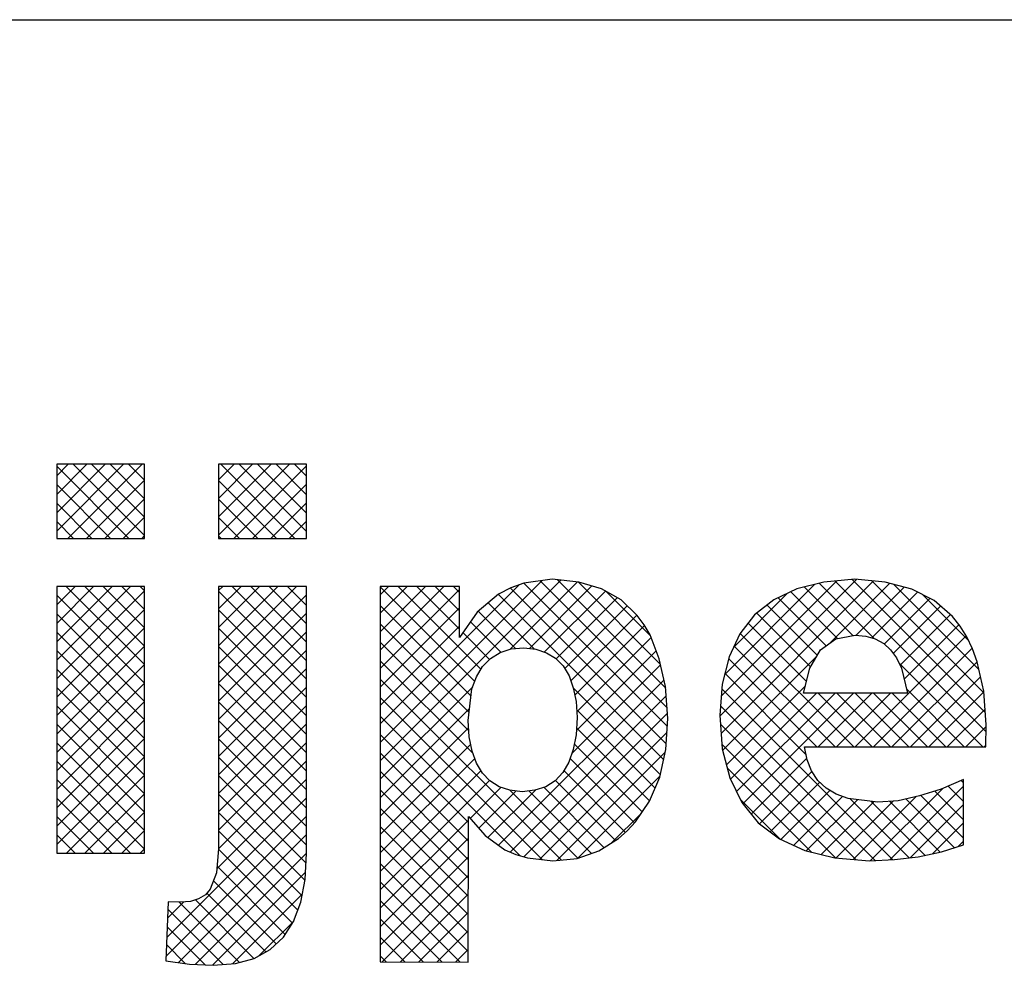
# Model space of a CAD drawing. Extents: x -866131 to -691536, y 173952 to 258052.
# Tile 121 of 160: x -706698 to -704540, y 175579 to 177652. Entities that reach past the tile are written whole.
import ezdxf

# ---------------------------------------------------------------- set-up
doc = ezdxf.new("R2010")
doc.units = 0
doc.header["$LTSCALE"] = 100
doc.layers.get('0').update_dxf_attribs({"linetype": 'CONTINUOUS'})
doc.layers.add('7', color=7, linetype='CONTINUOUS')
doc.layers.add('BL$4----', color=7, linetype='CONTINUOUS')
doc.styles.add('BURO-025', font='BUROFONT.shx', dxfattribs={"height": 250})
doc.styles.add('BURO-035', font='BUROFONT.shx', dxfattribs={"height": 350})
doc.styles.add('BURO-050', font='BUROFONT.shx', dxfattribs={"height": 500})

# ---------------------------------------------------------------- blocks, each defined once
blk = doc.blocks.new('KUIJPERSKLEUR')
at = {"color": 1}
blk.add_line((-185, 37), (-10, 37), dxfattribs=at)
at = {"color": 170}
for p, q in [((-150.81, 25.787), (-149.343, 27.254)), ((-150.81, 26.191), (-149.748, 27.254)), ((-150.81, 26.595), (-150.152, 27.254)), ((-150.81, 26.999), (-150.556, 27.254)), ((-149.229, 25.63), (-150.81, 27.212)), ((-150.563, 25.63), (-148.939, 27.254)), ((-148.885, 25.691), (-150.448, 27.254)), ((-148.885, 26.095), (-150.044, 27.254)), ((-148.885, 26.5), (-149.64, 27.254)), ((-148.885, 26.904), (-149.236, 27.254)), ((-147.261, 25.699), (-145.706, 27.254)), ((-147.261, 26.103), (-146.111, 27.254)), ((-147.261, 26.507), (-146.515, 27.254)), ((-147.261, 26.912), (-146.919, 27.254)), ((-145.592, 25.63), (-147.215, 27.254)), ((-146.926, 25.63), (-145.336, 27.22)), ((-145.336, 25.779), (-146.811, 27.254)), ((-145.336, 26.183), (-146.407, 27.254)), ((-145.336, 26.587), (-146.003, 27.254)), ((-145.336, 26.991), (-145.599, 27.254)), ((-149.633, 25.63), (-150.81, 26.808)), ((-150.159, 25.63), (-148.885, 26.904)), ((-145.996, 25.63), (-147.261, 26.896)), ((-146.522, 25.63), (-145.336, 26.816)), ((-150.037, 25.63), (-150.81, 26.404)), ((-149.755, 25.63), (-148.885, 26.5)), ((-146.4, 25.63), (-147.261, 26.492)), ((-146.118, 25.63), (-145.336, 26.412)), ((-150.441, 25.63), (-150.81, 26)), ((-149.351, 25.63), (-148.885, 26.096)), ((-146.804, 25.63), (-147.261, 26.088)), ((-145.714, 25.63), (-145.336, 26.008)), ((-148.946, 25.63), (-148.885, 25.692)), ((-147.208, 25.63), (-147.261, 25.684)), ((-143.719, 20.755), (-139.76, 24.714)), ((-143.719, 21.16), (-140.176, 24.702)), ((-143.719, 21.564), (-140.666, 24.616)), ((-140.869, 23.201), (-139.393, 24.677)), ((-137.424, 21.504), (-140.569, 24.649)), ((-137.43, 21.914), (-140.213, 24.697)), ((-137.462, 22.35), (-139.833, 24.722)), ((-137.574, 22.866), (-139.384, 24.676)), ((-136.278, 21.731), (-133.278, 24.73)), ((-136.248, 21.357), (-132.907, 24.697)), ((-136.244, 22.169), (-133.714, 24.698)), ((-136.166, 22.65), (-134.192, 24.624)), ((-132.891, 23.436), (-134.101, 24.647)), ((-133.87, 23.33), (-132.553, 24.648)), ((-130.44, 21.39), (-133.746, 24.696)), ((-130.457, 21.811), (-133.374, 24.728)), ((-130.488, 22.246), (-132.942, 24.7)), ((-130.597, 22.76), (-132.461, 24.623)), ((-150.81, 22.958), (-149.193, 24.576)), ((-150.81, 23.362), (-149.597, 24.576)), ((-150.81, 23.766), (-150.001, 24.576)), ((-150.81, 24.171), (-150.405, 24.576)), ((-150.81, 24.575), (-150.809, 24.576)), ((-150.81, 22.554), (-148.885, 24.479)), ((-148.885, 22.863), (-150.599, 24.576)), ((-148.885, 23.267), (-150.195, 24.576)), ((-148.885, 23.671), (-149.79, 24.576)), ((-148.885, 24.075), (-149.386, 24.576)), ((-148.885, 24.479), (-148.982, 24.576)), ((-147.261, 22.87), (-145.556, 24.576)), ((-147.261, 23.275), (-145.96, 24.576)), ((-147.261, 23.679), (-146.364, 24.576)), ((-147.261, 24.083), (-146.768, 24.576)), ((-147.261, 24.487), (-147.172, 24.576)), ((-145.336, 22.546), (-147.261, 24.471)), ((-147.261, 22.466), (-145.336, 24.392)), ((-145.336, 22.95), (-146.962, 24.576)), ((-145.336, 23.354), (-146.558, 24.576)), ((-145.336, 23.758), (-146.153, 24.576)), ((-145.336, 24.162), (-145.749, 24.576)), ((-145.336, 24.566), (-145.345, 24.576)), ((-143.719, 23.18), (-142.323, 24.576)), ((-143.719, 23.584), (-142.727, 24.576)), ((-143.719, 23.988), (-143.131, 24.576)), ((-143.719, 24.392), (-143.535, 24.576)), ((-141.648, 22.495), (-143.719, 24.566)), ((-143.719, 22.776), (-141.983, 24.511)), ((-141.513, 22.764), (-143.325, 24.576)), ((-141.983, 23.638), (-142.92, 24.576)), ((-141.983, 24.043), (-142.516, 24.576)), ((-141.983, 24.447), (-142.112, 24.576)), ((-137.506, 20.778), (-141.13, 24.402)), ((-137.45, 21.126), (-140.868, 24.544)), ((-140.448, 23.218), (-139.078, 24.588)), ((-140.123, 23.139), (-138.785, 24.477)), ((-137.797, 23.493), (-138.775, 24.472)), ((-135.964, 23.256), (-134.796, 24.424)), ((-133.699, 23.436), (-134.722, 24.46)), ((-133.358, 23.499), (-134.424, 24.565)), ((-133.289, 23.507), (-132.234, 24.562)), ((-132.941, 23.451), (-131.94, 24.452)), ((-130.828, 23.395), (-131.829, 24.396)), ((-148.885, 22.458), (-150.81, 24.384)), ((-140.337, 23.204), (-141.35, 24.218)), ((-139.864, 22.993), (-138.527, 24.33)), ((-133.943, 23.277), (-134.995, 24.329)), ((-132.673, 23.315), (-131.672, 24.316)), ((-150.81, 22.15), (-148.885, 24.075)), ((-148.885, 22.054), (-150.81, 23.979)), ((-145.336, 22.142), (-147.261, 24.067)), ((-147.261, 22.062), (-145.336, 23.988)), ((-141.728, 22.171), (-143.719, 24.162)), ((-143.719, 22.372), (-141.983, 24.107)), ((-140.753, 23.217), (-141.571, 24.034)), ((-139.676, 22.777), (-138.304, 24.15)), ((-134.287, 22.813), (-135.466, 23.991)), ((-134.137, 23.067), (-135.239, 24.168)), ((-132.475, 23.109), (-131.439, 24.145)), ((-132.325, 22.855), (-131.224, 23.955)), ((-141.772, 21.811), (-143.719, 23.757)), ((-141.075, 23.134), (-141.743, 23.802)), ((-139.541, 22.508), (-138.098, 23.951)), ((-134.375, 22.496), (-135.652, 23.773)), ((-132.233, 22.542), (-131.036, 23.739)), ((-150.81, 21.746), (-148.885, 23.671)), ((-148.885, 21.65), (-150.81, 23.575)), ((-145.336, 21.738), (-147.261, 23.663)), ((-147.261, 21.658), (-145.336, 23.583)), ((-143.719, 21.968), (-141.983, 23.703)), ((-141.322, 22.978), (-141.908, 23.564)), ((-139.453, 22.193), (-137.926, 23.72)), ((-133.342, 21.059), (-135.827, 23.544)), ((-141.777, 21.411), (-143.719, 23.353)), ((-139.41, 21.831), (-137.783, 23.458)), ((-133.312, 21.059), (-130.878, 23.493)), ((-150.81, 21.342), (-148.885, 23.267)), ((-148.885, 21.246), (-150.81, 23.171)), ((-145.336, 21.334), (-147.261, 23.259)), ((-147.261, 21.254), (-145.336, 23.179)), ((-139.418, 21.419), (-137.67, 23.167)), ((-133.746, 21.059), (-135.958, 23.271)), ((-132.908, 21.059), (-130.746, 23.221)), ((-141.683, 20.913), (-143.719, 22.949)), ((-136.212, 20.988), (-134.144, 23.057)), ((-134.151, 21.059), (-136.08, 22.989)), ((-132.504, 21.059), (-130.635, 22.928)), ((-130.514, 21.059), (-132.341, 22.886)), ((-150.81, 20.938), (-148.885, 22.863)), ((-148.885, 20.842), (-150.81, 22.767)), ((-145.336, 20.929), (-147.261, 22.855)), ((-147.261, 20.85), (-145.336, 22.775)), ((-139.519, 20.914), (-137.573, 22.86)), ((-134.384, 20.889), (-136.162, 22.667)), ((-150.81, 20.534), (-148.885, 22.459)), ((-145.336, 20.525), (-147.261, 22.451)), ((-139.755, 18.582), (-143.719, 22.545)), ((-141.125, 18.904), (-137.498, 22.531)), ((-132.1, 21.059), (-130.561, 22.598)), ((-148.885, 20.438), (-150.81, 22.363)), ((-147.261, 20.446), (-145.336, 22.371)), ((-143.719, 20.351), (-141.69, 22.38)), ((-137.579, 20.446), (-139.488, 22.356)), ((-132.488, 18.589), (-136.23, 22.33)), ((-136.129, 20.667), (-134.4, 22.396)), ((-136.041, 20.351), (-134.154, 22.238)), ((-135.909, 20.079), (-133.75, 22.238)), ((-135.771, 19.812), (-133.346, 22.238)), ((-134.12, 21.059), (-132.941, 22.238)), ((-132.938, 21.059), (-134.117, 22.238)), ((-133.716, 21.059), (-132.537, 22.238)), ((-132.534, 21.059), (-133.713, 22.238)), ((-132.13, 21.059), (-133.309, 22.238)), ((-131.726, 21.059), (-132.905, 22.238)), ((-131.322, 21.059), (-132.501, 22.238)), ((-130.918, 21.059), (-132.18, 22.322)), ((-131.696, 21.059), (-130.489, 22.266)), ((-150.81, 20.129), (-148.885, 22.055)), ((-145.336, 20.121), (-147.261, 22.047)), ((-140.17, 18.592), (-143.719, 22.141)), ((-140.869, 18.755), (-137.449, 22.176)), ((-148.885, 20.034), (-150.81, 21.959)), ((-147.261, 20.042), (-145.336, 21.967)), ((-143.719, 19.947), (-141.761, 21.905)), ((-140.569, 18.652), (-137.421, 21.799)), ((-137.693, 20.157), (-139.413, 21.876)), ((-132.874, 18.57), (-136.262, 21.958)), ((-131.291, 21.059), (-130.463, 21.888)), ((-150.81, 19.725), (-148.885, 21.65)), ((-145.336, 19.717), (-147.261, 21.642)), ((-140.659, 18.678), (-143.719, 21.737)), ((-148.885, 19.63), (-150.81, 21.555)), ((-147.261, 19.638), (-145.336, 21.563)), ((-143.719, 19.543), (-141.782, 21.48)), ((-140.219, 18.598), (-137.432, 21.384)), ((-137.815, 19.875), (-139.415, 21.475)), ((-133.298, 18.591), (-136.264, 21.556)), ((-130.887, 21.059), (-130.439, 21.508)), ((-150.81, 19.321), (-148.885, 21.246)), ((-148.885, 19.226), (-150.81, 21.151)), ((-145.336, 19.313), (-147.261, 21.238)), ((-147.261, 19.233), (-145.336, 21.159)), ((-141.787, 19.401), (-143.719, 21.333)), ((-143.719, 19.139), (-141.734, 21.123)), ((-139.839, 18.574), (-137.471, 20.941)), ((-137.978, 19.633), (-139.464, 21.12)), ((-133.741, 18.629), (-136.228, 21.117)), ((-130.483, 21.059), (-130.444, 21.098)), ((-150.81, 18.917), (-148.885, 20.842)), ((-148.885, 18.821), (-150.81, 20.747)), ((-147.262, 18.829), (-145.336, 20.755)), ((-145.336, 18.909), (-147.261, 20.834)), ((-141.788, 18.998), (-143.719, 20.929)), ((-143.719, 18.735), (-141.646, 20.808)), ((-138.144, 19.395), (-139.557, 20.808)), ((-135.591, 19.589), (-134.368, 20.812)), ((-143.719, 18.331), (-141.511, 20.538)), ((-141.789, 18.595), (-143.719, 20.525)), ((-138.34, 19.187), (-139.693, 20.54)), ((-134.269, 18.753), (-136.111, 20.595)), ((-135.403, 19.372), (-134.257, 20.518)), ((-149.196, 18.728), (-150.81, 20.342)), ((-150.595, 18.728), (-148.885, 20.438)), ((-147.3, 18.387), (-145.336, 20.351)), ((-145.345, 18.514), (-147.261, 20.43)), ((-143.719, 17.927), (-141.324, 20.322)), ((-138.565, 19.008), (-139.879, 20.322)), ((-139.386, 18.623), (-137.583, 20.425)), ((-135.174, 19.198), (-134.084, 20.287)), ((-130.936, 20.269), (-130.989, 20.323)), ((-141.79, 18.191), (-143.719, 20.12)), ((-141.75, 19.491), (-141.072, 20.169)), ((-141.561, 19.276), (-140.743, 20.094)), ((-141.361, 19.072), (-140.318, 20.115)), ((-139.39, 18.621), (-140.88, 20.111)), ((-139.089, 18.724), (-140.46, 20.095)), ((-138.813, 18.851), (-140.135, 20.174)), ((-134.939, 19.028), (-133.862, 20.105)), ((-132.977, 18.565), (-131.391, 20.151)), ((-132.553, 18.586), (-130.936, 20.202)), ((-130.936, 19.461), (-131.566, 20.092)), ((-130.936, 19.865), (-131.273, 20.202)), ((-149.6, 18.728), (-150.81, 19.938)), ((-150.191, 18.728), (-148.885, 20.034)), ((-148.399, 16.883), (-145.336, 19.946)), ((-145.366, 18.131), (-147.261, 20.026)), ((-134.956, 19.036), (-135.826, 19.906)), ((-134.662, 18.901), (-133.589, 19.974)), ((-134.38, 18.779), (-133.258, 19.901)), ((-134.053, 18.701), (-132.897, 19.858)), ((-133.723, 18.627), (-132.478, 19.873)), ((-132.123, 18.627), (-133.416, 19.921)), ((-133.351, 18.595), (-131.979, 19.967)), ((-131.774, 18.683), (-132.956, 19.865)), ((-131.443, 18.756), (-132.554, 19.867)), ((-131.133, 18.85), (-132.201, 19.918)), ((-130.936, 19.057), (-131.873, 19.994)), ((-141.79, 17.788), (-143.719, 19.716)), ((-132.105, 18.629), (-130.936, 19.798)), ((-150.004, 18.728), (-150.81, 19.534)), ((-149.787, 18.728), (-148.885, 19.63)), ((-148.416, 16.462), (-145.336, 19.542)), ((-145.433, 17.794), (-147.261, 19.622)), ((-143.719, 17.523), (-141.787, 19.454)), ((-138.651, 18.954), (-137.993, 19.611)), ((-149.383, 18.728), (-148.885, 19.226)), ((-145.525, 17.482), (-147.261, 19.218)), ((-141.791, 17.385), (-143.719, 19.312)), ((-131.612, 18.719), (-130.936, 19.394)), ((-150.408, 18.728), (-150.81, 19.13)), ((-148.142, 16.332), (-145.336, 19.138)), ((-143.719, 17.118), (-141.788, 19.049)), ((-148.979, 18.728), (-148.885, 18.822)), ((-145.643, 17.195), (-147.263, 18.815)), ((-141.792, 16.981), (-143.719, 18.908)), ((-131.05, 18.876), (-130.936, 18.99)), ((-147.777, 16.293), (-145.336, 18.734)), ((-143.719, 16.714), (-141.789, 18.644)), ((-145.801, 16.949), (-147.295, 18.443)), ((-141.793, 16.578), (-143.719, 18.504)), ((-147.393, 16.273), (-145.355, 18.311)), ((-143.678, 16.351), (-141.789, 18.239)), ((-145.997, 16.742), (-147.376, 18.121)), ((-141.964, 16.345), (-143.719, 18.1)), ((-146.486, 16.422), (-147.769, 17.706)), ((-146.225, 16.565), (-147.516, 17.857)), ((-146.955, 16.307), (-145.424, 17.838)), ((-143.275, 16.35), (-141.79, 17.834)), ((-148.382, 17.304), (-148.026, 17.661)), ((-147.162, 16.29), (-148.374, 17.502)), ((-146.804, 16.336), (-148.123, 17.655)), ((-142.369, 16.346), (-143.719, 17.696)), ((-142.775, 16.348), (-143.719, 17.292)), ((-142.872, 16.348), (-141.791, 17.43)), ((-147.558, 16.281), (-148.39, 17.114)), ((-146.376, 16.482), (-145.614, 17.243)), ((-143.18, 16.349), (-143.719, 16.888)), ((-142.47, 16.347), (-141.792, 17.025)), ((-147.992, 16.312), (-148.406, 16.725)), ((-142.067, 16.345), (-141.793, 16.62)), ((-143.586, 16.351), (-143.719, 16.483))]:
    blk.add_line(p, q, dxfattribs=at)
at = {"layer": '7', "color": 170, "linetype": 'CONTINUOUS'}
for p, q in [((-148.885, 27.254), (-150.81, 27.254)), ((-150.81, 27.254), (-150.81, 25.63)), ((-148.885, 25.63), (-148.885, 27.254)), ((-145.336, 27.254), (-147.261, 27.254)), ((-147.261, 27.254), (-147.261, 25.63)), ((-145.336, 25.63), (-145.336, 27.254)), ((-150.81, 25.63), (-148.885, 25.63)), ((-147.261, 25.63), (-145.336, 25.63)), ((-140.575, 24.648), (-140.857, 24.55)), ((-139.947, 24.733), (-140.575, 24.648)), ((-139.364, 24.674), (-139.947, 24.733)), ((-138.866, 24.523), (-139.364, 24.674)), ((-133.994, 24.674), (-134.59, 24.523)), ((-133.313, 24.733), (-133.994, 24.674)), ((-132.652, 24.674), (-133.313, 24.733)), ((-132.069, 24.517), (-132.652, 24.674)), ((-150.81, 24.576), (-150.81, 18.728)), ((-148.885, 24.576), (-150.81, 24.576)), ((-148.885, 18.728), (-148.885, 24.576)), ((-147.261, 24.576), (-147.261, 18.833)), ((-145.336, 24.576), (-147.261, 24.576)), ((-145.336, 18.722), (-145.336, 24.576)), ((-143.719, 24.576), (-143.719, 16.351)), ((-141.983, 24.576), (-143.719, 24.576)), ((-141.983, 23.456), (-141.983, 24.576)), ((-141.125, 24.406), (-141.597, 24.013)), ((-140.857, 24.55), (-141.125, 24.406)), ((-138.441, 24.281), (-138.866, 24.523)), ((-134.59, 24.523), (-135.094, 24.281)), ((-131.578, 24.268), (-132.069, 24.517)), ((-138.087, 23.941), (-138.441, 24.281)), ((-135.094, 24.281), (-135.513, 23.954)), ((-131.178, 23.915), (-131.578, 24.268)), ((-141.597, 24.013), (-141.983, 23.456)), ((-137.936, 23.738), (-138.087, 23.941)), ((-135.513, 23.954), (-135.834, 23.535)), ((-131.008, 23.705), (-131.178, 23.915)), ((-137.805, 23.515), (-137.936, 23.738)), ((-135.834, 23.535), (-136.07, 23.031)), ((-130.864, 23.469), (-131.008, 23.705)), ((-137.602, 22.991), (-137.805, 23.515)), ((-134.066, 23.188), (-133.732, 23.43)), ((-133.732, 23.43), (-133.306, 23.509)), ((-133.306, 23.509), (-133.077, 23.489)), ((-133.077, 23.489), (-132.868, 23.43)), ((-132.868, 23.43), (-132.684, 23.325)), ((-132.684, 23.325), (-132.534, 23.188)), ((-130.739, 23.207), (-130.864, 23.469)), ((-141.302, 22.998), (-141.093, 23.129)), ((-141.093, 23.129), (-140.85, 23.207)), ((-140.85, 23.207), (-140.575, 23.233)), ((-140.575, 23.233), (-140.307, 23.201)), ((-140.307, 23.201), (-140.071, 23.122)), ((-140.071, 23.122), (-139.875, 23.004)), ((-134.302, 22.788), (-134.066, 23.188)), ((-132.534, 23.188), (-132.403, 23.011)), ((-130.635, 22.926), (-130.739, 23.207)), ((-141.479, 22.821), (-141.302, 22.998)), ((-139.875, 23.004), (-139.711, 22.834)), ((-137.465, 22.382), (-137.602, 22.991)), ((-136.07, 23.031), (-136.221, 22.434)), ((-132.403, 23.011), (-132.292, 22.788)), ((-130.491, 22.284), (-130.635, 22.926)), ((-141.61, 22.598), (-141.479, 22.821)), ((-139.711, 22.834), (-139.58, 22.618)), ((-134.439, 22.238), (-134.302, 22.788)), ((-132.292, 22.788), (-132.16, 22.238)), ((-141.708, 22.33), (-141.61, 22.598)), ((-139.58, 22.618), (-139.488, 22.356)), ((-141.793, 21.642), (-141.708, 22.33)), ((-139.488, 22.356), (-139.423, 22.055)), ((-137.412, 21.681), (-137.465, 22.382)), ((-136.221, 22.434), (-136.279, 21.754)), ((-132.16, 22.238), (-134.439, 22.238)), ((-130.438, 21.544), (-130.491, 22.284)), ((-139.423, 22.055), (-139.403, 21.701)), ((-141.767, 21.282), (-141.793, 21.642)), ((-139.403, 21.701), (-139.423, 21.328)), ((-137.458, 21.001), (-137.412, 21.681)), ((-136.279, 21.754), (-136.221, 21.02)), ((-130.445, 21.059), (-130.438, 21.544)), ((-141.702, 20.968), (-141.767, 21.282)), ((-139.423, 21.328), (-139.488, 21.001)), ((-141.61, 20.706), (-141.702, 20.968)), ((-139.488, 21.001), (-139.586, 20.725)), ((-137.589, 20.398), (-137.458, 21.001)), ((-136.221, 21.02), (-136.057, 20.385)), ((-134.42, 21.059), (-130.445, 21.059)), ((-134.361, 20.778), (-134.42, 21.059)), ((-139.586, 20.725), (-139.718, 20.496)), ((-134.269, 20.536), (-134.361, 20.778)), ((-141.479, 20.483), (-141.61, 20.706)), ((-134.125, 20.326), (-134.269, 20.536)), ((-141.315, 20.313), (-141.479, 20.483)), ((-141.112, 20.182), (-141.315, 20.313)), ((-139.881, 20.319), (-140.091, 20.188)), ((-139.718, 20.496), (-139.881, 20.319)), ((-137.818, 19.868), (-137.589, 20.398)), ((-136.057, 20.385), (-135.795, 19.841)), ((-133.948, 20.156), (-134.125, 20.326)), ((-130.936, 20.346), (-131.427, 20.136)), ((-130.936, 18.911), (-130.936, 20.346)), ((-140.877, 20.11), (-141.112, 20.182)), ((-140.608, 20.077), (-140.877, 20.11)), ((-140.333, 20.11), (-140.608, 20.077)), ((-140.091, 20.188), (-140.333, 20.11)), ((-133.725, 20.025), (-133.948, 20.156)), ((-131.427, 20.136), (-131.899, 19.985)), ((-138.126, 19.416), (-137.818, 19.868)), ((-133.464, 19.926), (-133.725, 20.025)), ((-132.815, 19.848), (-133.464, 19.926)), ((-132.37, 19.881), (-132.815, 19.848)), ((-131.899, 19.985), (-132.37, 19.881)), ((-135.795, 19.841), (-135.435, 19.396)), ((-141.793, 16.344), (-141.787, 19.534)), ((-141.787, 19.534), (-141.42, 19.115)), ((-138.499, 19.049), (-138.303, 19.219)), ((-138.303, 19.219), (-138.126, 19.416)), ((-135.435, 19.396), (-134.97, 19.042)), ((-141.42, 19.115), (-140.988, 18.807)), ((-138.925, 18.781), (-138.499, 19.049)), ((-134.97, 19.042), (-134.413, 18.787)), ((-147.261, 18.833), (-147.307, 18.303)), ((-140.988, 18.807), (-140.746, 18.702)), ((-139.403, 18.617), (-138.925, 18.781)), ((-134.413, 18.787), (-133.752, 18.63)), ((-131.42, 18.761), (-130.936, 18.911)), ((-150.81, 18.728), (-148.885, 18.728)), ((-145.362, 18.152), (-145.336, 18.722)), ((-140.746, 18.702), (-140.49, 18.63)), ((-140.49, 18.63), (-139.934, 18.564)), ((-139.934, 18.564), (-139.403, 18.617)), ((-133.752, 18.63), (-132.992, 18.564)), ((-132.992, 18.564), (-132.448, 18.591)), ((-132.448, 18.591), (-131.925, 18.649)), ((-131.925, 18.649), (-131.42, 18.761)), ((-147.307, 18.303), (-147.444, 17.942)), ((-145.46, 17.654), (-145.362, 18.152)), ((-147.444, 17.942), (-147.549, 17.818)), ((-147.7, 17.726), (-147.877, 17.674)), ((-147.549, 17.818), (-147.7, 17.726)), ((-148.368, 17.667), (-148.42, 16.371)), ((-148.099, 17.654), (-148.368, 17.667)), ((-147.877, 17.674), (-148.099, 17.654)), ((-145.617, 17.235), (-145.46, 17.654)), ((-145.84, 16.888), (-145.617, 17.235)), ((-146.128, 16.619), (-145.84, 16.888)), ((-146.482, 16.423), (-146.128, 16.619)), ((-146.894, 16.312), (-146.482, 16.423)), ((-148.42, 16.371), (-147.896, 16.299)), ((-147.896, 16.299), (-147.379, 16.272)), ((-147.379, 16.272), (-146.894, 16.312)), ((-143.719, 16.351), (-141.793, 16.344))]:
    blk.add_line(p, q, dxfattribs=at)
at = {"color": 150, "style": 'BURO-025'}
for tag, p in [('TKSCHAAL', (-167, 67)), ('TKBLADNR', (-124, 67)), ('TKDATCREAT', (-81, 67)), ('TKDATA', (-30, 67)), ('TKINIT', (-30, 58)), ('PRPRLEID', (-30, 49)), ('PRGRLEID', (-30, 40))]:
    blk.add_attdef(tag, p, '', height=2.5, dxfattribs=at)
at = {"color": 3, "style": 'BURO-035'}
for tag, p in [('PROMSCHR', (-177, 55)), ('TK1OMSCHR', (-177, 42))]:
    blk.add_attdef(tag, p, '', height=3.5, dxfattribs=at)
at = {"color": 1, "style": 'BURO-025'}
blk.add_attdef('TKFILE', (-4, 40), '', height=2.5, rotation=90, dxfattribs=at)
blk.add_attdef('PRNAAM', (-30, 31.5), '', height=2.5, dxfattribs=at)
at = {"color": 4, "style": 'BURO-050'}
blk.add_attdef('TKTEKNR', (-48, 19), '', height=5, dxfattribs=at)

msp = doc.modelspace()

# ---------------------------------------------------------------- block references
at = {"layer": 'BL$4----', "xscale": 100, "yscale": 100, "zscale": 100}
msp.add_blockref('KUIJPERSKLEUR', (-691536.071, 173951.691), dxfattribs=at)

doc.saveas('drawing.dxf')
